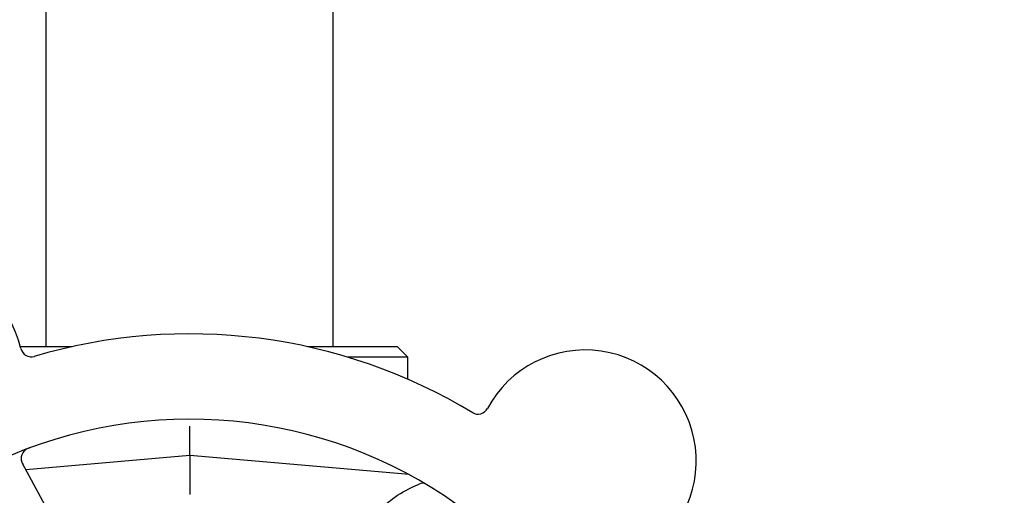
# Model space of a CAD drawing. Header units: inches. Extents: x 5 to 1128, y -85 to 748.
# Tile 26 of 256: x 137.51 to 140.39, y 210.44 to 211.83. Entities that reach past the tile are written whole.
import ezdxf

# ---------------------------------------------------------------- set-up
doc = ezdxf.new("R2010")
doc.units = ezdxf.units.IN
doc.header["$LTSCALE"] = 32
doc.header["$MEASUREMENT"] = 0
doc.layers.add('Dimension (ANSI)', color=7, linetype='Continuous', lineweight=25)
doc.layers.add('Visible (ANSI)', color=7, linetype='Continuous', lineweight=30)
doc.styles.add('Note Text (ANSI)', font='tahoma.ttf')
doc.dimstyles.new('SB Fraction-16 (ANSI)', dxfattribs={"dimscale": 32, "dimtxt": 0.125, "dimasz": 0.098425, "dimexe": 0.125, "dimexo": 0.0625, "dimgap": 0.031496, "dimtad": 0, "dimtih": 1, "dimtoh": 1, "dimdec": 4, "dimrnd": 1e-08, "dimzin": 0, "dimdsep": 46, "dimlunit": 5, "dimtxsty": 'Note Text (ANSI)', "dimcen": 0.09, "dimdle": 0.393701, "dimclrd": 256, "dimclre": 256, "dimclrt": 256, "dimadec": 0, "dimazin": 3, "dimtfac": 0.96, "dimtofl": 0, "dimtmove": 0, "dimatfit": 3, "dimfxl": 1, "dimfrac": 2, "dimtolj": 1, "dimtzin": 12, "dimlwd": -1, "dimlwe": -1, "dimarcsym": 0})

# ---------------------------------------------------------------- blocks, each defined once
blk = doc.blocks.new('*D16')
at = {"layer": 'Defpoints', "color": 0, "transparency": 16777216}
for p in [(170.3073, 471.9837), (79.417, 159.272), (130.3698, 159.272)]:
    blk.add_point(p, dxfattribs=at)
at = {"layer": 'Dimension (ANSI)', "transparency": 16777216}
for p, q in [((168.3073, 471.9837), (75.417, 471.9837)), ((79.417, 468.8341), (79.417, 327.6609)), ((79.417, 162.4216), (79.417, 320.5948)), ((128.3698, 159.272), (75.417, 159.272))]:
    blk.add_line(p, q, dxfattribs=at)
for points in [[(78.8921, 468.8341), (79.9419, 468.8341), (79.417, 471.9837)], [(78.8921, 162.4216), (79.9419, 162.4216), (79.417, 159.272)]]:
    blk.add_solid(points, dxfattribs=at)
at = {"layer": 'Dimension (ANSI)', "transparency": 16777216, "insert": (67.2142, 326.653), "char_height": 4, "attachment_point": 1, "style": 'Note Text (ANSI)'}
blk.add_mtext('\\A1;312 11/16', dxfattribs=at)

msp = doc.modelspace()

# ---------------------------------------------------------------- linework, layer by layer
at = {"layer": 'Visible (ANSI)'}
for p, q in [((137.583, 210.8752), (137.583, 213.1642)), ((138.423, 210.8752), (138.423, 213.1642)), ((137.50752, 210.8752), (137.65863, 210.8752)), ((138.34738, 210.8752), (138.6105, 210.8752)), ((138.6105, 210.8752), (138.64175, 210.84395)), ((138.64175, 210.84395), (138.46698, 210.84395)), ((138.64175, 210.77967), (138.64175, 210.84395)), ((138.003, 210.55645), (138.003, 210.64244)), ((138.003, 210.55645), (137.52305, 210.51446)), ((138.003, 210.55645), (138.003, 210.44187)), ((138.64499, 210.50028), (138.003, 210.55645)), ((137.70171, 210.1879), (137.51308, 210.53269)), ((138.64175, 210.50057), (138.64175, 210.50203))]:
    msp.add_line(p, q, dxfattribs=at)
for centre, radius, start, end in [((137.19305, 210.79312), 0.325, 13.56477, 223.80207), ((138.003, 209.3127), 1.6, 58.81714, 106.5497), ((137.53937, 210.87668), 0.03125, 193.56477, 286.51231), ((139.16068, 210.54048), 0.325, 301.56477, 151.80207), ((138.84671, 210.70882), 0.03125, 238.85452, 331.80207), ((138.003, 209.3127), 1.35, 52.62287, 112.74397), ((137.54049, 210.54768), 0.03125, 110.53135, 208.68342)]:
    msp.add_arc(centre, radius, start, end, dxfattribs=at)
for points, knots in [([(137.53616, 210.57941), (137.53557, 210.57919), (137.53499, 210.57898), (137.53342, 210.57839), (137.53241, 210.578), (137.53057, 210.57723), (137.52972, 210.57687), (137.52757, 210.57588), (137.52625, 210.57522), (137.52403, 210.57398), (137.52306, 210.57338), (137.52146, 210.57231), (137.52079, 210.57181), (137.51949, 210.57078), (137.5189, 210.57025), (137.51825, 210.56963), (137.51811, 210.56949), (137.518, 210.56938)], [0, 0, 0, 0, 0.005149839, 0.005149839, 0.013554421, 0.013554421, 0.020527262, 0.020527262, 0.031641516, 0.031641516, 0.041623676, 0.041623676, 0.051235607, 0.051235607, 0.06373445, 0.06373445, 0.067355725, 0.067355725, 0.067355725, 0.067355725]), ([(137.50924, 210.54775), (137.50925, 210.54745), (137.50926, 210.54709), (137.50936, 210.54529), (137.50958, 210.54355), (137.51028, 210.54046), (137.51071, 210.53901), (137.51204, 210.53537), (137.51302, 210.53312), (137.51462, 210.52994), (137.51511, 210.52901), (137.51605, 210.52724), (137.51652, 210.5264), (137.51697, 210.52556)], [0.058736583, 0.058736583, 0.058736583, 0.058736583, 0.064782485, 0.064782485, 0.086145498, 0.086145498, 0.103238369, 0.103238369, 0.123434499, 0.123434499, 0.131598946, 0.131598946, 0.138939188, 0.138939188, 0.138939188, 0.138939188]), ([(138.5537, 210.39369), (138.56884, 210.40845), (138.58579, 210.42237), (138.62481, 210.44914), (138.64721, 210.46105), (138.67294, 210.4721), (138.67865, 210.47439), (138.6844, 210.47654)], [0.55181372, 0.55181372, 0.55181372, 0.55181372, 0.71000954, 0.71000954, 0.90366002, 0.90366002, 0.95550669, 0.95550669, 0.95550669, 0.95550669])]:
    msp.add_open_spline(points, degree=3, knots=knots, dxfattribs=at)
msp.add_rational_spline([(138.6844, 210.47654), (138.68597, 210.47641), (138.68754, 210.47628)], [0.999914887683, 0.9999148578, 0.999914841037], degree=2, dxfattribs=at)

# ---------------------------------------------------------------- dimensions: what is measured, and where the dimension line sits
at = {"layer": 'Dimension (ANSI)'}
dim = msp.add_linear_dim(base=(79.41701, 159.27197), p1=(170.30726, 471.98367), p2=(130.36976, 159.27197), angle=270, dimstyle='SB Fraction-16 (ANSI)', override={"dimgap": 0.031496, "dimdec": 4, "dimtol": 0, "dimlim": 0, "dimtp": 0, "dimtm": 0, "dimtdec": 2, "dimatfit": 1}, dxfattribs=at)
dim.commit()
dim.dimension.update_dxf_attribs({"geometry": '*D16', "text_midpoint": (79.41701, 324.12782), "dimtype": 160})

doc.saveas('drawing.dxf')
